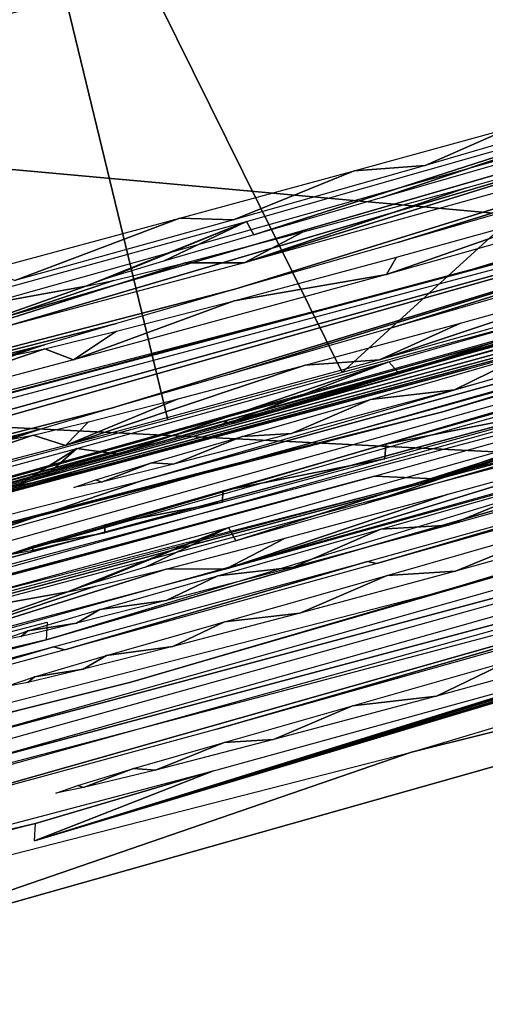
# Model space of a CAD drawing. Header units: millimetres. Extents: x -30.2 to 30.2, y -30.2 to 30.2.
# Tile 156 of 256: x 6.097 to 6.34, y -22.88 to -22.365. Entities that reach past the tile are written whole.
import ezdxf

# ---------------------------------------------------------------- set-up
doc = ezdxf.new("R2010")
doc.units = ezdxf.units.MM
doc.header["$LTSCALE"] = 52.148148
for name, color, linetype in [('164', 7, 'CONTINUOUS'), ('165', 7, 'CONTINUOUS'), ('166', 7, 'CONTINUOUS'), ('167', 7, 'CONTINUOUS'), ('168', 7, 'CONTINUOUS'), ('2', 7, 'CONTINUOUS'), ('211', 7, 'CONTINUOUS'), ('212', 7, 'CONTINUOUS'), ('213', 7, 'CONTINUOUS'), ('214', 7, 'CONTINUOUS'), ('215', 7, 'CONTINUOUS'), ('216', 7, 'CONTINUOUS'), ('217', 7, 'CONTINUOUS'), ('218', 7, 'CONTINUOUS'), ('219', 7, 'CONTINUOUS'), ('82', 7, 'CONTINUOUS'), ('92', 7, 'CONTINUOUS'), ('96', 7, 'CONTINUOUS')]:
    doc.layers.add(name, color=color, linetype=linetype)

msp = doc.modelspace()

# ---------------------------------------------------------------- linework, layer by layer
at = {"layer": '164', "color": 251, "linetype": 'Continuous', "true_color": 0x4c4c4c}
for points in [[(6.32424, -22.5582, -71.60422), (6.36206, -22.53982, -72.45803), (6.42444, -22.53045, -71.54061), (6.32424, -22.5582, -71.60422)], [(6.28031, -22.56336, -72.38949), (6.36206, -22.53982, -72.45803), (6.32424, -22.5582, -71.60422), (6.28031, -22.56336, -72.38949)], [(6.23903, -22.58113, -71.69078), (6.28031, -22.56336, -72.38949), (6.32424, -22.5582, -71.60422), (6.23903, -22.58113, -71.69078)], [(6.2132, -22.58267, -72.30786), (6.28031, -22.56336, -72.38949), (6.23903, -22.58113, -71.69078), (6.2132, -22.58267, -72.30786)], [(6.16591, -22.59642, -72.22013), (6.2132, -22.58267, -72.30786), (6.17732, -22.5972, -71.78883), (6.16591, -22.59642, -72.22013)], [(6.17732, -22.5972, -71.78883), (6.2132, -22.58267, -72.30786), (6.23903, -22.58113, -71.69078), (6.17732, -22.5972, -71.78883)], [(6.13668, -22.60525, -72.12383), (6.16591, -22.59642, -72.22013), (6.13976, -22.60646, -71.89757), (6.13668, -22.60525, -72.12383)], [(6.13976, -22.60646, -71.89757), (6.16591, -22.59642, -72.22013), (6.17732, -22.5972, -71.78883), (6.13976, -22.60646, -71.89757)], [(6.12522, -22.60931, -72.01858), (6.13668, -22.60525, -72.12383), (6.13976, -22.60646, -71.89757), (6.12522, -22.60931, -72.01858)]]:
    msp.add_3dface(points, dxfattribs=at)
at = {"layer": '165', "color": 251, "linetype": 'Continuous', "true_color": 0x4c4c4c}
for points in [[(6.38871, -22.55802, -69.62027), (6.38795, -22.56689, -68.66632), (6.28845, -22.58675, -69.55724), (6.38871, -22.55802, -69.62027)], [(6.38795, -22.56689, -68.66632), (6.28788, -22.5944, -68.72978), (6.28845, -22.58675, -69.55724), (6.38795, -22.56689, -68.66632)], [(6.28845, -22.58675, -69.55724), (6.28788, -22.5944, -68.72978), (6.20317, -22.6111, -69.47116), (6.28845, -22.58675, -69.55724)], [(6.28788, -22.5944, -68.72978), (6.20296, -22.61708, -68.81603), (6.20317, -22.6111, -69.47116), (6.28788, -22.5944, -68.72978)], [(6.20317, -22.6111, -69.47116), (6.20296, -22.61708, -68.81603), (6.14138, -22.62884, -69.37348), (6.20317, -22.6111, -69.47116)], [(6.20296, -22.61708, -68.81603), (6.1414, -22.63299, -68.91396), (6.14138, -22.62884, -69.37348), (6.20296, -22.61708, -68.81603)], [(6.14138, -22.62884, -69.37348), (6.1414, -22.63299, -68.91396), (6.10372, -22.64001, -69.26498), (6.14138, -22.62884, -69.37348)], [(6.1414, -22.63299, -68.91396), (6.1038, -22.64218, -69.0228), (6.10372, -22.64001, -69.26498), (6.1414, -22.63299, -68.91396)], [(6.1038, -22.64218, -69.0228), (6.08907, -22.64505, -69.14409), (6.10372, -22.64001, -69.26498), (6.1038, -22.64218, -69.0228)]]:
    msp.add_3dface(points, dxfattribs=at)
at = {"layer": '166', "color": 251, "linetype": 'Continuous', "true_color": 0x4c4c4c}
for points in [[(6.3861, -22.60249, -64.79826), (6.32134, -22.62896, -63.88544), (6.28586, -22.63115, -64.73523), (6.3861, -22.60249, -64.79826)], [(6.41258, -22.60371, -63.83695), (6.32134, -22.62896, -63.88544), (6.3861, -22.60249, -64.79826), (6.41258, -22.60371, -63.83695)], [(6.28586, -22.63115, -64.73523), (6.24004, -22.6509, -63.95356), (6.20057, -22.65544, -64.64915), (6.28586, -22.63115, -64.73523)], [(6.32134, -22.62896, -63.88544), (6.24004, -22.6509, -63.95356), (6.28586, -22.63115, -64.73523), (6.32134, -22.62896, -63.88544)], [(6.24004, -22.6509, -63.95356), (6.17353, -22.66838, -64.03457), (6.20057, -22.65544, -64.64915), (6.24004, -22.6509, -63.95356)], [(6.20057, -22.65544, -64.64915), (6.17353, -22.66838, -64.03457), (6.13878, -22.67315, -64.55147), (6.20057, -22.65544, -64.64915)], [(6.17353, -22.66838, -64.03457), (6.12663, -22.68032, -64.12174), (6.13878, -22.67315, -64.55147), (6.17353, -22.66838, -64.03457)], [(6.13878, -22.67315, -64.55147), (6.12663, -22.68032, -64.12174), (6.10112, -22.68429, -64.44296), (6.13878, -22.67315, -64.55147)], [(6.12663, -22.68032, -64.12174), (6.09769, -22.68725, -64.21744), (6.10112, -22.68429, -64.44296), (6.12663, -22.68032, -64.12174)], [(6.09769, -22.68725, -64.21744), (6.08645, -22.68932, -64.32206), (6.10112, -22.68429, -64.44296), (6.09769, -22.68725, -64.21744)]]:
    msp.add_3dface(points, dxfattribs=at)
at = {"layer": '167', "color": 251, "linetype": 'Continuous', "true_color": 0x4c4c4c}
for points in [[(6.28911, -22.65527, -61.97217), (6.38931, -22.62664, -62.03516), (6.32478, -22.65303, -61.12248), (6.28911, -22.65527, -61.97217)], [(6.32478, -22.65303, -61.12248), (6.38931, -22.62664, -62.03516), (6.41603, -22.6278, -61.07399), (6.32478, -22.65303, -61.12248)], [(6.24349, -22.67496, -61.1906), (6.28911, -22.65527, -61.97217), (6.32478, -22.65303, -61.12248), (6.24349, -22.67496, -61.1906)], [(6.20398, -22.67951, -61.88621), (6.28911, -22.65527, -61.97217), (6.24349, -22.67496, -61.1906), (6.20398, -22.67951, -61.88621)], [(6.17697, -22.69244, -61.27161), (6.20398, -22.67951, -61.88621), (6.24349, -22.67496, -61.1906), (6.17697, -22.69244, -61.27161)], [(6.14227, -22.69718, -61.78858), (6.20398, -22.67951, -61.88621), (6.17697, -22.69244, -61.27161), (6.14227, -22.69718, -61.78858)], [(6.13008, -22.70436, -61.35878), (6.14227, -22.69718, -61.78858), (6.17697, -22.69244, -61.27161), (6.13008, -22.70436, -61.35878)], [(6.10461, -22.70832, -61.68006), (6.14227, -22.69718, -61.78858), (6.13008, -22.70436, -61.35878), (6.10461, -22.70832, -61.68006)], [(6.10114, -22.71129, -61.45448), (6.10461, -22.70832, -61.68006), (6.13008, -22.70436, -61.35878), (6.10114, -22.71129, -61.45448)], [(6.0899, -22.71336, -61.5591), (6.10461, -22.70832, -61.68006), (6.10114, -22.71129, -61.45448), (6.0899, -22.71336, -61.5591)]]:
    msp.add_3dface(points, dxfattribs=at)
at = {"layer": '168', "color": 251, "linetype": 'Continuous', "true_color": 0x4c4c4c}
for points in [[(6.31487, -22.71841, -54.21102), (6.35268, -22.70013, -55.06494), (6.41505, -22.6909, -54.14742), (6.31487, -22.71841, -54.21102)], [(6.27093, -22.72347, -54.99641), (6.35268, -22.70013, -55.06494), (6.31487, -22.71841, -54.21102), (6.27093, -22.72347, -54.99641)], [(6.22964, -22.74114, -54.29756), (6.27093, -22.72347, -54.99641), (6.31487, -22.71841, -54.21102), (6.22964, -22.74114, -54.29756)], [(6.20381, -22.74262, -54.91478), (6.27093, -22.72347, -54.99641), (6.22964, -22.74114, -54.29756), (6.20381, -22.74262, -54.91478)], [(6.15651, -22.75626, -54.82704), (6.20381, -22.74262, -54.91478), (6.16792, -22.75707, -54.39561), (6.15651, -22.75626, -54.82704)], [(6.16792, -22.75707, -54.39561), (6.20381, -22.74262, -54.91478), (6.22964, -22.74114, -54.29756), (6.16792, -22.75707, -54.39561)], [(6.12727, -22.76503, -54.73072), (6.15651, -22.75626, -54.82704), (6.13035, -22.76624, -54.50438), (6.12727, -22.76503, -54.73072)], [(6.13035, -22.76624, -54.50438), (6.15651, -22.75626, -54.82704), (6.16792, -22.75707, -54.39561), (6.13035, -22.76624, -54.50438)], [(6.11579, -22.76906, -54.62543), (6.12727, -22.76503, -54.73072), (6.13035, -22.76624, -54.50438), (6.11579, -22.76906, -54.62543)]]:
    msp.add_3dface(points, dxfattribs=at)
at = {"layer": '2', "color": 251, "linetype": 'Continuous', "true_color": 0x4c4c4c}
for points in [[(5.41442, -22.55269, 6.36699), (7.16719, -22.05835, 6.36699), (4.06136, -16.91678, 6.64395), (5.41442, -22.55269, 6.36699)], [(5.41442, -22.55269, 6.36699), (7.32549, -28.02038, 6.01254), (7.16719, -22.05835, 6.36699), (5.41442, -22.55269, 6.36699)], [(5.26059, -28.48036, 6.01254), (7.32549, -28.02038, 6.01254), (5.41442, -22.55269, 6.36699), (5.26059, -28.48036, 6.01254)]]:
    msp.add_3dface(points, dxfattribs=at)
at = {"layer": '211', "color": 251, "linetype": 'Continuous', "true_color": 0x4c4c4c}
for points in [[(6.30896, -22.44098, -73.55099), (6.35375, -22.42126, -74.33123), (6.3942, -22.41605, -73.63701), (6.30896, -22.44098, -73.55099)], [(6.27178, -22.4437, -74.40008), (6.35375, -22.42126, -74.33123), (6.30896, -22.44098, -73.55099), (6.27178, -22.4437, -74.40008)], [(6.20881, -22.46946, -73.48795), (6.27178, -22.4437, -74.40008), (6.30896, -22.44098, -73.55099), (6.20881, -22.46946, -73.48795)], [(6.18069, -22.46852, -74.44892), (6.27178, -22.4437, -74.40008), (6.20881, -22.46946, -73.48795), (6.18069, -22.46852, -74.44892)], [(6.07847, -22.4961, -74.48031), (6.18069, -22.46852, -74.44892), (6.09431, -22.50114, -73.44868), (6.07847, -22.4961, -74.48031)], [(6.09431, -22.50114, -73.44868), (6.18069, -22.46852, -74.44892), (6.20881, -22.46946, -73.48795), (6.09431, -22.50114, -73.44868)]]:
    msp.add_3dface(points, dxfattribs=at)
at = {"layer": '212', "color": 251, "linetype": 'Continuous', "true_color": 0x4c4c4c}
for points in [[(6.43523, -22.40777, -73.25648), (6.21939, -22.47723, -72.30689), (6.21561, -22.47021, -73.19797), (6.43523, -22.40777, -73.25648)], [(6.2865, -22.45781, -72.38853), (6.21939, -22.47723, -72.30689), (6.43523, -22.40777, -73.25648), (6.2865, -22.45781, -72.38853)], [(6.36825, -22.43414, -72.45708), (6.2865, -22.45781, -72.38853), (6.43523, -22.40777, -73.25648), (6.36825, -22.43414, -72.45708)], [(6.33043, -22.45259, -71.60333), (6.43064, -22.42467, -71.5397), (6.21438, -22.49192, -70.8368), (6.33043, -22.45259, -71.60333)], [(6.21438, -22.49192, -70.8368), (6.43064, -22.42467, -71.5397), (6.43395, -22.43065, -70.777), (6.21438, -22.49192, -70.8368)], [(6.24522, -22.47565, -71.6899), (6.33043, -22.45259, -71.60333), (6.21438, -22.49192, -70.8368), (6.24522, -22.47565, -71.6899)], [(6.21561, -22.47021, -73.19797), (6.13143, -22.504, -72.01766), (6.01747, -22.52489, -73.10745), (6.21561, -22.47021, -73.19797)], [(6.14288, -22.49992, -72.12289), (6.13143, -22.504, -72.01766), (6.21561, -22.47021, -73.19797), (6.14288, -22.49992, -72.12289)], [(6.17211, -22.49105, -72.21917), (6.14288, -22.49992, -72.12289), (6.21561, -22.47021, -73.19797), (6.17211, -22.49105, -72.21917)], [(6.21939, -22.47723, -72.30689), (6.17211, -22.49105, -72.21917), (6.21561, -22.47021, -73.19797), (6.21939, -22.47723, -72.30689)], [(6.18352, -22.49182, -71.78794), (6.24522, -22.47565, -71.6899), (6.21438, -22.49192, -70.8368), (6.18352, -22.49182, -71.78794)], [(6.14597, -22.50113, -71.89667), (6.18352, -22.49182, -71.78794), (6.01632, -22.54488, -70.92851), (6.14597, -22.50113, -71.89667)], [(6.01632, -22.54488, -70.92851), (6.18352, -22.49182, -71.78794), (6.21438, -22.49192, -70.8368), (6.01632, -22.54488, -70.92851)], [(6.13143, -22.504, -72.01766), (6.14597, -22.50113, -71.89667), (6.01632, -22.54488, -70.92851), (6.13143, -22.504, -72.01766)], [(6.01747, -22.52489, -73.10745), (6.13143, -22.504, -72.01766), (6.01632, -22.54488, -70.92851), (6.01747, -22.52489, -73.10745)]]:
    msp.add_3dface(points, dxfattribs=at)
at = {"layer": '213', "color": 251, "linetype": 'Continuous', "true_color": 0x4c4c4c}
for points in [[(5.41472, -22.70052, -70.52361), (7.22301, -22.19151, -70.51825), (5.58719, -22.66554, -69.76106), (5.41472, -22.70052, -70.52361)], [(5.58719, -22.66554, -69.76106), (7.22301, -22.19151, -70.51825), (5.75974, -22.62231, -69.76059), (5.58719, -22.66554, -69.76106)], [(7.22301, -22.19151, -70.51825), (6.20936, -22.50568, -69.4702), (5.75974, -22.62231, -69.76059), (7.22301, -22.19151, -70.51825)], [(6.29464, -22.4812, -69.55628), (6.20936, -22.50568, -69.4702), (7.22301, -22.19151, -70.51825), (6.29464, -22.4812, -69.55628)], [(6.39491, -22.45231, -69.61933), (6.29464, -22.4812, -69.55628), (7.22301, -22.19151, -70.51825), (6.39491, -22.45231, -69.61933)], [(6.28878, -22.49795, -67.88913), (6.39415, -22.46118, -68.66542), (6.46065, -22.44946, -67.86032), (6.28878, -22.49795, -67.88913)], [(6.29407, -22.48886, -68.72889), (6.39415, -22.46118, -68.66542), (6.28878, -22.49795, -67.88913), (6.29407, -22.48886, -68.72889)], [(6.20916, -22.51167, -68.81515), (6.29407, -22.48886, -68.72889), (6.28878, -22.49795, -67.88913), (6.20916, -22.51167, -68.81515)], [(6.12505, -22.54265, -67.93655), (6.20916, -22.51167, -68.81515), (6.28878, -22.49795, -67.88913), (6.12505, -22.54265, -67.93655)], [(6.20936, -22.50568, -69.4702), (6.14758, -22.52352, -69.37252), (5.75974, -22.62231, -69.76059), (6.20936, -22.50568, -69.4702)], [(6.1476, -22.52767, -68.91307), (6.20916, -22.51167, -68.81515), (6.12505, -22.54265, -67.93655), (6.1476, -22.52767, -68.91307)], [(6.14758, -22.52352, -69.37252), (6.10993, -22.53475, -69.26403), (5.75974, -22.62231, -69.76059), (6.14758, -22.52352, -69.37252)], [(6.11, -22.53691, -69.02191), (6.1476, -22.52767, -68.91307), (6.12505, -22.54265, -67.93655), (6.11, -22.53691, -69.02191)], [(5.75974, -22.62231, -69.76059), (6.10993, -22.53475, -69.26403), (5.84396, -22.61585, -68.07974), (5.75974, -22.62231, -69.76059)], [(6.10993, -22.53475, -69.26403), (6.09528, -22.5398, -69.14317), (5.84396, -22.61585, -68.07974), (6.10993, -22.53475, -69.26403)], [(6.09528, -22.5398, -69.14317), (6.11, -22.53691, -69.02191), (5.97872, -22.58133, -67.99945), (6.09528, -22.5398, -69.14317)], [(5.97872, -22.58133, -67.99945), (6.11, -22.53691, -69.02191), (6.12505, -22.54265, -67.93655), (5.97872, -22.58133, -67.99945)]]:
    msp.add_3dface(points, dxfattribs=at)
at = {"layer": '214', "color": 251, "linetype": 'Continuous', "true_color": 0x4c4c4c}
for points in [[(6.32036, -22.49913, -66.78246), (7.22748, -22.22437, -66.7796), (6.63985, -22.41364, -66.04366), (6.32036, -22.49913, -66.78246)], [(5.40246, -22.74359, -66.04717), (6.32036, -22.49913, -66.78246), (6.63985, -22.41364, -66.04366), (5.40246, -22.74359, -66.04717)], [(5.40285, -22.73688, -66.78501), (6.32036, -22.49913, -66.78246), (5.40246, -22.74359, -66.04717), (5.40285, -22.73688, -66.78501)]]:
    msp.add_3dface(points, dxfattribs=at)
at = {"layer": '215', "color": 251, "linetype": 'Continuous', "true_color": 0x4c4c4c}
for points in [[(5.41214, -22.74431, -65.71129), (6.64958, -22.41382, -65.70777), (5.5846, -22.70943, -64.94873), (5.41214, -22.74431, -65.71129)], [(5.5846, -22.70943, -64.94873), (6.64958, -22.41382, -65.70777), (5.75714, -22.66631, -64.94827), (5.5846, -22.70943, -64.94873)], [(6.64958, -22.41382, -65.70777), (6.14497, -22.56785, -64.55051), (5.75714, -22.66631, -64.94827), (6.64958, -22.41382, -65.70777)], [(6.20676, -22.55005, -64.64819), (6.14497, -22.56785, -64.55051), (6.64958, -22.41382, -65.70777), (6.20676, -22.55005, -64.64819)], [(6.29204, -22.52562, -64.73427), (6.20676, -22.55005, -64.64819), (6.64958, -22.41382, -65.70777), (6.29204, -22.52562, -64.73427)], [(6.3923, -22.4968, -64.79731), (6.29204, -22.52562, -64.73427), (6.64958, -22.41382, -65.70777), (6.3923, -22.4968, -64.79731)], [(6.28509, -22.54258, -63.07711), (6.41879, -22.49799, -63.83605), (6.45748, -22.49406, -63.04807), (6.28509, -22.54258, -63.07711)], [(6.32752, -22.52338, -63.88455), (6.41879, -22.49799, -63.83605), (6.28509, -22.54258, -63.07711), (6.32752, -22.52338, -63.88455)], [(6.24623, -22.54545, -63.95267), (6.32752, -22.52338, -63.88455), (6.28509, -22.54258, -63.07711), (6.24623, -22.54545, -63.95267)], [(6.12086, -22.58729, -63.12479), (6.24623, -22.54545, -63.95267), (6.28509, -22.54258, -63.07711), (6.12086, -22.58729, -63.12479)], [(6.17972, -22.56303, -64.03369), (6.24623, -22.54545, -63.95267), (6.12086, -22.58729, -63.12479), (6.17972, -22.56303, -64.03369)], [(6.13283, -22.57504, -64.12085), (6.17972, -22.56303, -64.03369), (6.12086, -22.58729, -63.12479), (6.13283, -22.57504, -64.12085)], [(6.14497, -22.56785, -64.55051), (6.10732, -22.57905, -64.44202), (5.75714, -22.66631, -64.94827), (6.14497, -22.56785, -64.55051)], [(6.10389, -22.58201, -64.21654), (6.13283, -22.57504, -64.12085), (6.12086, -22.58729, -63.12479), (6.10389, -22.58201, -64.21654)], [(5.75714, -22.66631, -64.94827), (6.10732, -22.57905, -64.44202), (5.84127, -22.65992, -63.26746), (5.75714, -22.66631, -64.94827)], [(6.10732, -22.57905, -64.44202), (6.09266, -22.5841, -64.32114), (5.84127, -22.65992, -63.26746), (6.10732, -22.57905, -64.44202)], [(6.09266, -22.5841, -64.32114), (6.10389, -22.58201, -64.21654), (5.9755, -22.62562, -63.18737), (6.09266, -22.5841, -64.32114)], [(5.9755, -22.62562, -63.18737), (6.10389, -22.58201, -64.21654), (6.12086, -22.58729, -63.12479), (5.9755, -22.62562, -63.18737)]]:
    msp.add_3dface(points, dxfattribs=at)
at = {"layer": '216', "color": 251, "linetype": 'Continuous', "true_color": 0x4c4c4c}
for points in [[(5.4141, -22.79344, -60.18146), (6.94851, -22.36488, -61.12087), (7.22203, -22.28672, -60.17611), (5.4141, -22.79344, -60.18146)], [(6.85707, -22.39352, -61.0724), (6.94851, -22.36488, -61.12087), (5.4141, -22.79344, -60.18146), (6.85707, -22.39352, -61.0724)], [(6.75429, -22.42502, -61.0414), (6.85707, -22.39352, -61.0724), (5.4141, -22.79344, -60.18146), (6.75429, -22.42502, -61.0414)], [(6.6398, -22.45931, -61.02746), (6.75429, -22.42502, -61.0414), (5.4141, -22.79344, -60.18146), (6.6398, -22.45931, -61.02746)], [(6.5251, -22.49277, -61.04184), (6.6398, -22.45931, -61.02746), (5.4141, -22.79344, -60.18146), (6.5251, -22.49277, -61.04184)], [(6.42223, -22.52208, -61.07309), (6.5251, -22.49277, -61.04184), (5.4141, -22.79344, -60.18146), (6.42223, -22.52208, -61.07309)], [(6.46229, -22.49457, -62.83994), (6.2953, -22.54975, -61.97122), (6.28996, -22.54361, -62.81346), (6.46229, -22.49457, -62.83994)], [(6.39551, -22.52096, -62.03422), (6.2953, -22.54975, -61.97122), (6.46229, -22.49457, -62.83994), (6.39551, -22.52096, -62.03422)], [(6.33097, -22.54746, -61.12159), (6.42223, -22.52208, -61.07309), (5.4141, -22.79344, -60.18146), (6.33097, -22.54746, -61.12159)], [(6.28996, -22.54361, -62.81346), (6.14847, -22.59189, -61.78762), (6.12673, -22.58894, -62.76598), (6.28996, -22.54361, -62.81346)], [(6.21017, -22.57412, -61.88525), (6.14847, -22.59189, -61.78762), (6.28996, -22.54361, -62.81346), (6.21017, -22.57412, -61.88525)], [(6.2953, -22.54975, -61.97122), (6.21017, -22.57412, -61.88525), (6.28996, -22.54361, -62.81346), (6.2953, -22.54975, -61.97122)], [(6.24967, -22.56951, -61.18971), (6.33097, -22.54746, -61.12159), (5.4141, -22.79344, -60.18146), (6.24967, -22.56951, -61.18971)], [(6.18316, -22.58709, -61.27073), (6.24967, -22.56951, -61.18971), (5.4141, -22.79344, -60.18146), (6.18316, -22.58709, -61.27073)], [(6.13627, -22.59909, -61.35789), (6.18316, -22.58709, -61.27073), (5.4141, -22.79344, -60.18146), (6.13627, -22.59909, -61.35789)], [(6.12673, -22.58894, -62.76598), (6.09611, -22.60814, -61.55818), (5.97899, -22.62907, -62.70218), (6.12673, -22.58894, -62.76598)], [(6.11081, -22.60308, -61.67912), (6.09611, -22.60814, -61.55818), (6.12673, -22.58894, -62.76598), (6.11081, -22.60308, -61.67912)], [(6.14847, -22.59189, -61.78762), (6.11081, -22.60308, -61.67912), (6.12673, -22.58894, -62.76598), (6.14847, -22.59189, -61.78762)], [(6.10734, -22.60606, -61.45358), (6.13627, -22.59909, -61.35789), (5.4141, -22.79344, -60.18146), (6.10734, -22.60606, -61.45358)], [(6.09611, -22.60814, -61.55818), (6.10734, -22.60606, -61.45358), (5.4141, -22.79344, -60.18146), (6.09611, -22.60814, -61.55818)]]:
    msp.add_3dface(points, dxfattribs=at)
at = {"layer": '217', "color": 251, "linetype": 'Continuous', "true_color": 0x4c4c4c}
for points in [[(6.1612, -22.60574, -59.87268), (6.91148, -22.38777, -59.87039), (6.72291, -22.45179, -59.13801), (6.1612, -22.60574, -59.87268)], [(6.06587, -22.63812, -59.13997), (6.1612, -22.60574, -59.87268), (6.72291, -22.45179, -59.13801), (6.06587, -22.63812, -59.13997)], [(6.06754, -22.65136, -57.62546), (6.62845, -22.48688, -58.36649), (6.72703, -22.46435, -57.6235), (6.06754, -22.65136, -57.62546)], [(6.01806, -22.65785, -58.36829), (6.62845, -22.48688, -58.36649), (6.06754, -22.65136, -57.62546), (6.01806, -22.65785, -58.36829)], [(6.01225, -22.67307, -56.85381), (6.61772, -22.50381, -56.85202), (5.40206, -22.83274, -56.11762), (6.01225, -22.67307, -56.85381)], [(5.40206, -22.83274, -56.11762), (6.61772, -22.50381, -56.85202), (6.63675, -22.50492, -56.11413), (5.40206, -22.83274, -56.11762)], [(5.40408, -22.79857, -59.87475), (6.1612, -22.60574, -59.87268), (6.06587, -22.63812, -59.13997), (5.40408, -22.79857, -59.87475)]]:
    msp.add_3dface(points, dxfattribs=at)
at = {"layer": '218', "color": 251, "linetype": 'Continuous', "true_color": 0x4c4c4c}
for points in [[(6.42574, -22.56835, -55.86333), (6.21, -22.63726, -54.91382), (6.2061, -22.63027, -55.80481), (6.42574, -22.56835, -55.86333)], [(6.27712, -22.618, -54.99545), (6.21, -22.63726, -54.91382), (6.42574, -22.56835, -55.86333), (6.27712, -22.618, -54.99545)], [(6.35887, -22.59453, -55.06399), (6.27712, -22.618, -54.99545), (6.42574, -22.56835, -55.86333), (6.35887, -22.59453, -55.06399)], [(6.32105, -22.61288, -54.21013), (6.42124, -22.58521, -54.14652), (6.20449, -22.65207, -53.44389), (6.32105, -22.61288, -54.21013)], [(6.20449, -22.65207, -53.44389), (6.42124, -22.58521, -54.14652), (6.4242, -22.59129, -53.38399), (6.20449, -22.65207, -53.44389)], [(6.23583, -22.63574, -54.29668), (6.32105, -22.61288, -54.21013), (6.20449, -22.65207, -53.44389), (6.23583, -22.63574, -54.29668)], [(6.2061, -22.63027, -55.80481), (6.122, -22.66383, -54.62451), (6.00797, -22.68449, -55.71425), (6.2061, -22.63027, -55.80481)], [(6.13347, -22.65978, -54.72978), (6.122, -22.66383, -54.62451), (6.2061, -22.63027, -55.80481), (6.13347, -22.65978, -54.72978)], [(6.16271, -22.65097, -54.82609), (6.13347, -22.65978, -54.72978), (6.2061, -22.63027, -55.80481), (6.16271, -22.65097, -54.82609)], [(6.21, -22.63726, -54.91382), (6.16271, -22.65097, -54.82609), (6.2061, -22.63027, -55.80481), (6.21, -22.63726, -54.91382)], [(6.17412, -22.65177, -54.39473), (6.23583, -22.63574, -54.29668), (6.20449, -22.65207, -53.44389), (6.17412, -22.65177, -54.39473)], [(6.13655, -22.66099, -54.50348), (6.17412, -22.65177, -54.39473), (6.00639, -22.70457, -53.53566), (6.13655, -22.66099, -54.50348)], [(6.00639, -22.70457, -53.53566), (6.17412, -22.65177, -54.39473), (6.20449, -22.65207, -53.44389), (6.00639, -22.70457, -53.53566)], [(6.122, -22.66383, -54.62451), (6.13655, -22.66099, -54.50348), (6.00639, -22.70457, -53.53566), (6.122, -22.66383, -54.62451)], [(6.00797, -22.68449, -55.71425), (6.122, -22.66383, -54.62451), (6.00639, -22.70457, -53.53566), (6.00797, -22.68449, -55.71425)]]:
    msp.add_3dface(points, dxfattribs=at)
at = {"layer": '219', "color": 251, "linetype": 'Continuous', "true_color": 0x4c4c4c}
for points in [[(6.11079, -22.68889, -52.18682), (7.55552, -22.24957, -52.18225), (7.20701, -22.37231, -51.37279), (6.11079, -22.68889, -52.18682)], [(5.39952, -22.87585, -51.37811), (6.11079, -22.68889, -52.18682), (7.20701, -22.37231, -51.37279), (5.39952, -22.87585, -51.37811)], [(6.11133, -22.67979, -53.17707), (6.11079, -22.68889, -52.18682), (5.75661, -22.7724, -53.17806), (6.11133, -22.67979, -53.17707)], [(5.75661, -22.7724, -53.17806), (6.11079, -22.68889, -52.18682), (5.39952, -22.87585, -51.37811), (5.75661, -22.7724, -53.17806)]]:
    msp.add_3dface(points, dxfattribs=at)
at = {"layer": '82', "color": 251, "linetype": 'Continuous', "true_color": 0x4c4c4c}
for points in [[(-11.65768, -21.68587, -30), (-13.36525, -20.67759, -30), (9.42465, -22.74543, -30), (-11.65768, -21.68587, -30)], [(9.42465, -22.74543, -30), (-13.36525, -20.67759, -30), (11.2247, -21.91344, -30), (9.42465, -22.74543, -30)], [(-9.876, -22.55341, -30), (-11.65768, -21.68587, -30), (7.56496, -23.42996, -30), (-9.876, -22.55341, -30)], [(7.56496, -23.42996, -30), (-11.65768, -21.68587, -30), (9.42465, -22.74543, -30), (7.56496, -23.42996, -30)], [(5.65351, -23.96284, -30), (-9.876, -22.55341, -30), (7.56496, -23.42996, -30), (5.65351, -23.96284, -30)]]:
    msp.add_3dface(points, dxfattribs=at)
at = {"layer": '92', "color": 251, "linetype": 'Continuous', "true_color": 0x4c4c4c}
for points in [[(6.47125, -25.09949, -48.7), (4.59018, -25.50531, -48.7), (11.20708, -20.80078, -48.7), (6.47125, -25.09949, -48.7)], [(11.20708, -20.80078, -48.7), (4.59018, -25.50531, -48.7), (10.37219, -21.22898, -48.7), (11.20708, -20.80078, -48.7)], [(10.37219, -21.22898, -48.7), (4.59018, -25.50531, -48.7), (9.51831, -21.62506, -48.7), (10.37219, -21.22898, -48.7)], [(9.51831, -21.62506, -48.7), (4.59018, -25.50531, -48.7), (8.64949, -21.98723, -48.7), (9.51831, -21.62506, -48.7)], [(8.64949, -21.98723, -48.7), (4.59018, -25.50531, -48.7), (7.76982, -22.31369, -48.7), (8.64949, -21.98723, -48.7)], [(4.59018, -25.50531, -48.7), (2.65711, -25.77209, -48.7), (7.76982, -22.31369, -48.7), (4.59018, -25.50531, -48.7)], [(7.76982, -22.31369, -48.7), (2.65711, -25.77209, -48.7), (6.88178, -22.60335, -48.7), (7.76982, -22.31369, -48.7)], [(6.88178, -22.60335, -48.7), (2.65711, -25.77209, -48.7), (5.9823, -22.85756, -48.7), (6.88178, -22.60335, -48.7)]]:
    msp.add_3dface(points, dxfattribs=at)
at = {"layer": '96', "color": 251, "linetype": 'Continuous', "true_color": 0x4c4c4c}
for points in [[(6.98223, -21.89572, -122.7), (6.26551, -22.54925, -74.40103), (6.07506, -22.16456, -122.7), (6.98223, -21.89572, -122.7)], [(6.34747, -22.52694, -74.33219), (6.26551, -22.54925, -74.40103), (6.98223, -21.89572, -122.7), (6.34747, -22.52694, -74.33219)], [(6.17443, -22.57392, -74.44986), (6.07224, -22.60134, -74.48124), (6.07506, -22.16456, -122.7), (6.17443, -22.57392, -74.44986)], [(6.26551, -22.54925, -74.40103), (6.17443, -22.57392, -74.44986), (6.07506, -22.16456, -122.7), (6.26551, -22.54925, -74.40103)], [(6.31756, -22.56988, -70.52201), (7.13495, -22.32207, -70.83703), (7.21641, -22.29878, -70.51919), (6.31756, -22.56988, -70.52201)], [(6.91306, -22.39232, -70.77744), (7.13495, -22.32207, -70.83703), (6.31756, -22.56988, -70.52201), (6.91306, -22.39232, -70.77744)], [(6.31407, -22.60473, -66.78339), (7.14167, -22.34651, -67.93431), (7.22115, -22.33154, -66.78054), (6.31407, -22.60473, -66.78339)], [(6.89431, -22.42464, -67.87159), (7.14167, -22.34651, -67.93431), (6.31407, -22.60473, -66.78339), (6.89431, -22.42464, -67.87159)], [(6.10459, -22.79409, -52.18774), (7.50585, -22.35823, -53.66498), (7.54897, -22.35736, -52.1832), (6.10459, -22.79409, -52.18774)], [(7.32482, -22.41938, -53.53571), (7.50585, -22.35823, -53.66498), (6.10459, -22.79409, -52.18774), (7.32482, -22.41938, -53.53571)], [(6.31672, -22.66383, -60.17986), (7.21543, -22.39394, -60.17705), (6.90519, -22.49433, -59.87132), (6.31672, -22.66383, -60.17986)], [(6.66855, -22.4666, -70.75002), (6.91306, -22.39232, -70.77744), (6.31756, -22.56988, -70.52201), (6.66855, -22.4666, -70.75002)], [(7.1254, -22.4844, -53.44391), (7.32482, -22.41938, -53.53571), (6.10459, -22.79409, -52.18774), (7.1254, -22.4844, -53.44391)], [(6.63232, -22.5037, -67.85127), (6.89431, -22.42464, -67.87159), (6.31407, -22.60473, -66.78339), (6.63232, -22.5037, -67.85127)], [(6.42774, -22.53643, -70.7779), (6.66855, -22.4666, -70.75002), (6.31756, -22.56988, -70.52201), (6.42774, -22.53643, -70.7779)], [(7.20042, -22.47946, -51.37373), (6.88178, -22.60335, -48.7), (6.30186, -22.74769, -51.37653), (7.20042, -22.47946, -51.37373)], [(6.90353, -22.55405, -53.3843), (7.1254, -22.4844, -53.44391), (6.10459, -22.79409, -52.18774), (6.90353, -22.55405, -53.3843)], [(6.15495, -22.71106, -59.8736), (6.31672, -22.66383, -60.17986), (6.90519, -22.49433, -59.87132), (6.15495, -22.71106, -59.8736)], [(6.4544, -22.55528, -67.86124), (6.63232, -22.5037, -67.85127), (6.31407, -22.60473, -66.78339), (6.4544, -22.55528, -67.86124)], [(6.20948, -22.57563, -73.19894), (6.38793, -22.5218, -73.63789), (6.42906, -22.51355, -73.25743), (6.20948, -22.57563, -73.19894)], [(5.39631, -22.84781, -66.04808), (6.63347, -22.5198, -66.04459), (5.40599, -22.84854, -65.7122), (5.39631, -22.84781, -66.04808)], [(5.40599, -22.84854, -65.7122), (6.63347, -22.5198, -66.04459), (6.6432, -22.51998, -65.7087), (5.40599, -22.84854, -65.7122)], [(6.30269, -22.54658, -73.55188), (6.38793, -22.5218, -73.63789), (6.20948, -22.57563, -73.19894), (6.30269, -22.54658, -73.55188)], [(6.20823, -22.59734, -70.83769), (6.42774, -22.53643, -70.7779), (6.31756, -22.56988, -70.52201), (6.20823, -22.59734, -70.83769)], [(6.20255, -22.57491, -73.48886), (6.30269, -22.54658, -73.55188), (6.20948, -22.57563, -73.19894), (6.20255, -22.57491, -73.48886)], [(6.65904, -22.62769, -53.35688), (6.90353, -22.55405, -53.3843), (6.10459, -22.79409, -52.18774), (6.65904, -22.62769, -53.35688)], [(6.28254, -22.60349, -67.89005), (6.4544, -22.55528, -67.86124), (6.31407, -22.60473, -66.78339), (6.28254, -22.60349, -67.89005)], [(6.71664, -22.55802, -59.13894), (6.62219, -22.59294, -58.36742), (6.05964, -22.74329, -59.14089), (6.71664, -22.55802, -59.13894)], [(5.40857, -22.80477, -70.52452), (6.20823, -22.59734, -70.83769), (6.31756, -22.56988, -70.52201), (5.40857, -22.80477, -70.52452)], [(6.72076, -22.57058, -57.62443), (6.61146, -22.60985, -56.85295), (6.06131, -22.75653, -57.62638), (6.72076, -22.57058, -57.62443)], [(6.08807, -22.6064, -73.44959), (6.20255, -22.57491, -73.48886), (6.01138, -22.63, -73.10843), (6.08807, -22.6064, -73.44959)], [(6.01138, -22.63, -73.10843), (6.20255, -22.57491, -73.48886), (6.20948, -22.57563, -73.19894), (6.01138, -22.63, -73.10843)], [(6.62219, -22.59294, -58.36742), (6.01183, -22.76294, -58.36921), (6.05964, -22.74329, -59.14089), (6.62219, -22.59294, -58.36742)], [(6.0102, -22.64999, -70.92938), (6.20823, -22.59734, -70.83769), (5.40857, -22.80477, -70.52452), (6.0102, -22.64999, -70.92938)], [(6.27886, -22.6481, -63.07803), (6.45123, -22.59987, -63.049), (6.28373, -22.64913, -62.81438), (6.27886, -22.6481, -63.07803)], [(6.28373, -22.64913, -62.81438), (6.45123, -22.59987, -63.049), (6.45605, -22.60038, -62.84087), (6.28373, -22.64913, -62.81438)], [(6.11883, -22.64793, -67.93747), (6.28254, -22.60349, -67.89005), (5.3967, -22.8411, -66.78592), (6.11883, -22.64793, -67.93747)], [(5.3967, -22.8411, -66.78592), (6.28254, -22.60349, -67.89005), (6.31407, -22.60473, -66.78339), (5.3967, -22.8411, -66.78592)], [(6.88178, -22.60335, -48.7), (5.9823, -22.85756, -48.7), (6.30186, -22.74769, -51.37653), (6.88178, -22.60335, -48.7)], [(5.39591, -22.93694, -56.11853), (6.63038, -22.61102, -56.11506), (6.00185, -22.78953, -55.71521), (5.39591, -22.93694, -56.11853)], [(6.00185, -22.78953, -55.71521), (6.63038, -22.61102, -56.11506), (6.19995, -22.73561, -55.80576), (6.00185, -22.78953, -55.71521)], [(6.61146, -22.60985, -56.85295), (6.00602, -22.77814, -56.85473), (6.06131, -22.75653, -57.62638), (6.61146, -22.60985, -56.85295)], [(6.19995, -22.73561, -55.80576), (6.63038, -22.61102, -56.11506), (6.41954, -22.67406, -55.86428), (6.19995, -22.73561, -55.80576)], [(6.418, -22.69698, -53.3849), (6.65904, -22.62769, -53.35688), (6.10459, -22.79409, -52.18774), (6.418, -22.69698, -53.3849)], [(5.97252, -22.68639, -68.00037), (6.11883, -22.64793, -67.93747), (5.3967, -22.8411, -66.78592), (5.97252, -22.68639, -68.00037)], [(6.11465, -22.69255, -63.12571), (6.27886, -22.6481, -63.07803), (6.12052, -22.69421, -62.7669), (6.11465, -22.69255, -63.12571)], [(6.12052, -22.69421, -62.7669), (6.27886, -22.6481, -63.07803), (6.28373, -22.64913, -62.81438), (6.12052, -22.69421, -62.7669)], [(5.40795, -22.89766, -60.18237), (6.31672, -22.66383, -60.17986), (6.15495, -22.71106, -59.8736), (5.40795, -22.89766, -60.18237)], [(5.9693, -22.73065, -63.18829), (6.11465, -22.69255, -63.12571), (5.97278, -22.73412, -62.7031), (5.9693, -22.73065, -63.18829)], [(5.97278, -22.73412, -62.7031), (6.11465, -22.69255, -63.12571), (6.12052, -22.69421, -62.7669), (5.97278, -22.73412, -62.7031)], [(6.19834, -22.75741, -53.44478), (6.418, -22.69698, -53.3849), (6.10459, -22.79409, -52.18774), (6.19834, -22.75741, -53.44478)], [(5.39793, -22.90278, -59.87566), (5.40795, -22.89766, -60.18237), (6.15495, -22.71106, -59.8736), (5.39793, -22.90278, -59.87566)], [(6.30186, -22.74769, -51.37653), (5.9823, -22.85756, -48.7), (5.39337, -22.98002, -51.37902), (6.30186, -22.74769, -51.37653)], [(6.00027, -22.8096, -53.53653), (6.19834, -22.75741, -53.44478), (6.10512, -22.785, -53.17799), (6.00027, -22.8096, -53.53653)], [(6.10512, -22.785, -53.17799), (6.19834, -22.75741, -53.44478), (6.10459, -22.79409, -52.18774), (6.10512, -22.785, -53.17799)], [(5.75042, -22.87709, -53.17898), (6.00027, -22.8096, -53.53653), (6.10512, -22.785, -53.17799), (5.75042, -22.87709, -53.17898)]]:
    msp.add_3dface(points, dxfattribs=at)

doc.saveas('drawing.dxf')
